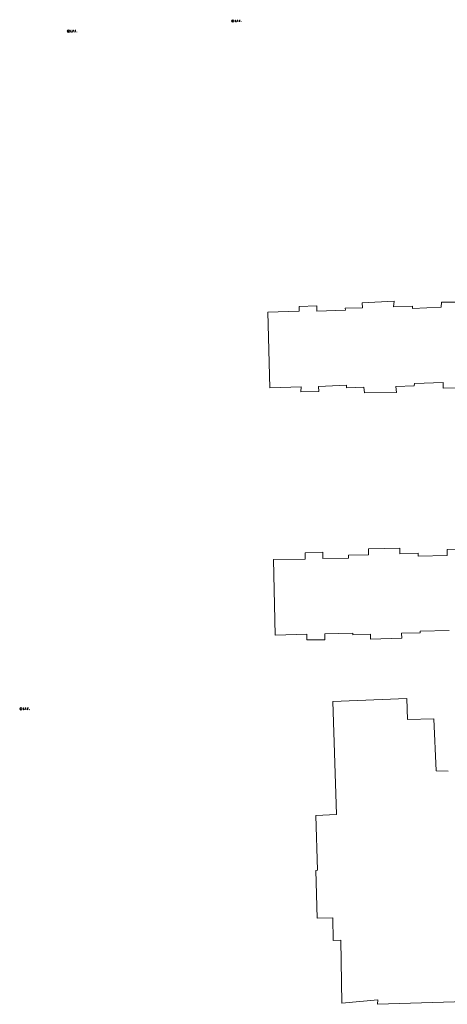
# Model space of a CAD drawing. Extents: x 2286160 to 2289356, y 637815 to 640647.
# Tile 2 of 52: x 2286789 to 2287183, y 638486 to 639391. Entities that reach past the tile are written whole.
import ezdxf

# ---------------------------------------------------------------- set-up
doc = ezdxf.new("R2010")
doc.units = 0
doc.header["$LTSCALE"] = 20
doc.header["$MEASUREMENT"] = 0
doc.layers.add('BD_X_Building', color=7, linetype='Continuous', lineweight=0, true_color=0xff9ebf)
doc.layers.add('SV_X_Mon_Cells_Found', color=7, linetype='Continuous', lineweight=0)

msp = doc.modelspace()

# ---------------------------------------------------------------- linework, layer by layer
at = {"layer": 'BD_X_Building', "flags": 128}
for points in [[(2287195.1, 639052.97), (2287178.84, 639052.65), (2287178.88, 639057.7), (2287152.33, 639056.91), (2287152.16, 639054.61), (2287135.16, 639054.09), (2287135.77, 639048.49), (2287106.35, 639048.14), (2287105.76, 639053.37), (2287089.77, 639052.77), (2287089.93, 639055.25), (2287064.06, 639054.16), (2287064.34, 639049.42), (2287047.89, 639049.09), (2287048.06, 639053.77), (2287019.43, 639052.82), (2287017.64, 639122.35), (2287046.49, 639123.34), (2287046.47, 639127.71), (2287062.53, 639128.25), (2287062.69, 639123.24), (2287088.81, 639124.1), (2287088.75, 639126.14), (2287104.56, 639126.25), (2287104.14, 639131.03), (2287133.73, 639132.39), (2287133.13, 639127.42), (2287150.5, 639127.95), (2287150.42, 639125.92), (2287176.89, 639126.99), (2287177.12, 639131.58), (2287193.06, 639131.52)], [(2287184.26, 638829.79), (2287157.68, 638829.27), (2287157.57, 638827.72), (2287140.54, 638827.32), (2287140.65, 638822.88), (2287112.02, 638821.97), (2287111.89, 638826.38), (2287095.61, 638825.96), (2287095.6, 638827.43), (2287069.94, 638826.83), (2287069.9, 638821.31), (2287053.34, 638821.26), (2287053.38, 638826.5), (2287024.23, 638825.69), (2287024.23, 638825.69), (2287022.6, 638895.12), (2287051.76, 638895.47), (2287051.71, 638901.36), (2287068.26, 638901.69), (2287068.13, 638896.08), (2287091.77, 638896.29), (2287091.74, 638899.14), (2287110.14, 638899.4), (2287110.12, 638904.99), (2287138.97, 638905.36), (2287138.92, 638900.21), (2287155.75, 638900.82), (2287155.68, 638898.15), (2287182.36, 638898.75), (2287182.4, 638904.27), (2287198.59, 638904.6)], [(2287280.23, 638491.42), (2287118.34, 638486.3), (2287118.67, 638490.35), (2287085.58, 638487.48), (2287084.55, 638545.25), (2287077.73, 638545.07), (2287077.18, 638565.74), (2287062.81, 638565.36), (2287061.65, 638609.42), (2287063.14, 638609.46), (2287061.59, 638659.86), (2287080.72, 638660.77), (2287077.22, 638764.51), (2287145.34, 638767.28), (2287145.84, 638748.02), (2287170.09, 638748.66), (2287172.37, 638700.96), (2287183.41, 638700.69)]]:
    msp.add_lwpolyline(points, dxfattribs=at)
at = {"layer": 'SV_X_Mon_Cells_Found'}
for p, q in [((2286985.46, 639390.11), (2286985.46, 639389.23)), ((2286834.33, 639380.77), (2286834.33, 639379.89)), ((2286790.56, 638757.95), (2286790.56, 638757.06))]:
    msp.add_line(p, q, dxfattribs=at)
at = {"layer": 'SV_X_Mon_Cells_Found', "flags": 128}
for points in [[(2286987.49, 639390.8), (2286987.85, 639390.8)], [(2286987.49, 639389.2), (2286987.85, 639389.2)], [(2286987.67, 639389.2), (2286987.67, 639390.8)], [(2286988.63, 639389.41), (2286988.68, 639389.41), (2286988.72, 639389.38), (2286988.75, 639389.33), (2286988.75, 639389.27), (2286988.72, 639389.22), (2286988.68, 639389.2), (2286988.63, 639389.2), (2286988.59, 639389.22), (2286988.56, 639389.27), (2286988.56, 639389.33), (2286988.59, 639389.38), (2286988.63, 639389.41)], [(2286989.23, 639389.2), (2286989.23, 639390.8), (2286989.76, 639390.8), (2286989.82, 639390.78), (2286989.9, 639390.76), (2286989.93, 639390.73), (2286989.96, 639390.71), (2286990.01, 639390.64), (2286990.04, 639390.58), (2286990.06, 639390.48), (2286990.06, 639390.33), (2286990.05, 639390.28), (2286990.03, 639390.2), (2286989.98, 639390.12), (2286989.94, 639390.08), (2286989.91, 639390.05), (2286989.85, 639390.03), (2286989.76, 639390.01), (2286989.23, 639390.01)], [(2286990.88, 639389.41), (2286990.93, 639389.41), (2286990.96, 639389.38), (2286991, 639389.33), (2286991, 639389.27), (2286990.96, 639389.22), (2286990.93, 639389.2), (2286990.88, 639389.2), (2286990.84, 639389.22), (2286990.81, 639389.27), (2286990.81, 639389.33), (2286990.84, 639389.38), (2286990.88, 639389.41)], [(2286992.24, 639390.8), (2286991.48, 639390.8), (2286991.48, 639389.2)], [(2286991.48, 639390.01), (2286992.02, 639390.01)], [(2286993.03, 639389.41), (2286993.08, 639389.41), (2286993.11, 639389.38), (2286993.15, 639389.33), (2286993.15, 639389.27), (2286993.11, 639389.22), (2286993.08, 639389.2), (2286993.03, 639389.2), (2286992.99, 639389.22), (2286992.96, 639389.27), (2286992.96, 639389.33), (2286992.99, 639389.38), (2286993.03, 639389.41)], [(2286836.36, 639381.46), (2286836.71, 639381.46)], [(2286836.36, 639379.86), (2286836.71, 639379.86)], [(2286836.54, 639379.86), (2286836.54, 639381.46)], [(2286837.49, 639380.07), (2286837.55, 639380.07), (2286837.58, 639380.05), (2286837.62, 639380), (2286837.62, 639379.93), (2286837.58, 639379.88), (2286837.55, 639379.86), (2286837.49, 639379.86), (2286837.46, 639379.88), (2286837.43, 639379.93), (2286837.43, 639380), (2286837.46, 639380.05), (2286837.49, 639380.07)], [(2286838.1, 639379.86), (2286838.1, 639381.46), (2286838.63, 639381.46), (2286838.68, 639381.44), (2286838.76, 639381.42), (2286838.79, 639381.39), (2286838.83, 639381.37), (2286838.87, 639381.31), (2286838.91, 639381.24), (2286838.93, 639381.14), (2286838.93, 639380.99), (2286838.92, 639380.94), (2286838.89, 639380.86), (2286838.85, 639380.78), (2286838.81, 639380.74), (2286838.77, 639380.71), (2286838.72, 639380.69), (2286838.63, 639380.68), (2286838.1, 639380.68)], [(2286839.74, 639380.07), (2286839.8, 639380.07), (2286839.83, 639380.05), (2286839.86, 639380), (2286839.86, 639379.93), (2286839.83, 639379.88), (2286839.8, 639379.86), (2286839.74, 639379.86), (2286839.71, 639379.88), (2286839.68, 639379.93), (2286839.68, 639380), (2286839.71, 639380.05), (2286839.74, 639380.07)], [(2286841.11, 639381.46), (2286840.35, 639381.46), (2286840.35, 639379.86)], [(2286840.35, 639380.68), (2286840.89, 639380.68)], [(2286841.89, 639380.07), (2286841.95, 639380.07), (2286841.98, 639380.05), (2286842.01, 639380), (2286842.01, 639379.93), (2286841.98, 639379.88), (2286841.95, 639379.86), (2286841.89, 639379.86), (2286841.86, 639379.88), (2286841.83, 639379.93), (2286841.83, 639380), (2286841.86, 639380.05), (2286841.89, 639380.07)], [(2286792.59, 638758.63), (2286792.94, 638758.63)], [(2286792.59, 638757.03), (2286792.94, 638757.03)], [(2286792.76, 638757.03), (2286792.76, 638758.63)], [(2286793.72, 638757.24), (2286793.78, 638757.24), (2286793.81, 638757.22), (2286793.85, 638757.17), (2286793.85, 638757.11), (2286793.81, 638757.05), (2286793.78, 638757.03), (2286793.72, 638757.03), (2286793.69, 638757.05), (2286793.66, 638757.11), (2286793.66, 638757.17), (2286793.69, 638757.22), (2286793.72, 638757.24)], [(2286794.33, 638757.03), (2286794.33, 638758.63), (2286794.86, 638758.63), (2286794.91, 638758.62), (2286794.99, 638758.59), (2286795.02, 638758.57), (2286795.06, 638758.54), (2286795.1, 638758.48), (2286795.13, 638758.42), (2286795.16, 638758.31), (2286795.16, 638758.16), (2286795.15, 638758.11), (2286795.12, 638758.04), (2286795.08, 638757.95), (2286795.04, 638757.91), (2286795, 638757.89), (2286794.95, 638757.86), (2286794.86, 638757.85), (2286794.33, 638757.85)], [(2286795.97, 638757.24), (2286796.03, 638757.24), (2286796.06, 638757.22), (2286796.09, 638757.17), (2286796.09, 638757.11), (2286796.06, 638757.05), (2286796.03, 638757.03), (2286795.97, 638757.03), (2286795.94, 638757.05), (2286795.91, 638757.11), (2286795.91, 638757.17), (2286795.94, 638757.22), (2286795.97, 638757.24)], [(2286797.34, 638758.63), (2286796.58, 638758.63), (2286796.58, 638757.03)], [(2286796.58, 638757.85), (2286797.12, 638757.85)], [(2286798.12, 638757.24), (2286798.18, 638757.24), (2286798.21, 638757.22), (2286798.24, 638757.17), (2286798.24, 638757.11), (2286798.21, 638757.05), (2286798.18, 638757.03), (2286798.12, 638757.03), (2286798.09, 638757.05), (2286798.06, 638757.11), (2286798.06, 638757.17), (2286798.09, 638757.22), (2286798.12, 638757.24)]]:
    msp.add_lwpolyline(points, dxfattribs=at)
at = {"layer": 'SV_X_Mon_Cells_Found'}
for centre, radius in [((2286985.46, 639390), 1.2), ((2286985.46, 639390.65), 0.16), ((2286834.33, 639380.66), 1.2), ((2286834.33, 639381.31), 0.16), ((2286790.56, 638757.83), 1.2), ((2286790.56, 638758.48), 0.16)]:
    msp.add_circle(centre, radius, dxfattribs=at)

doc.saveas('drawing.dxf')
